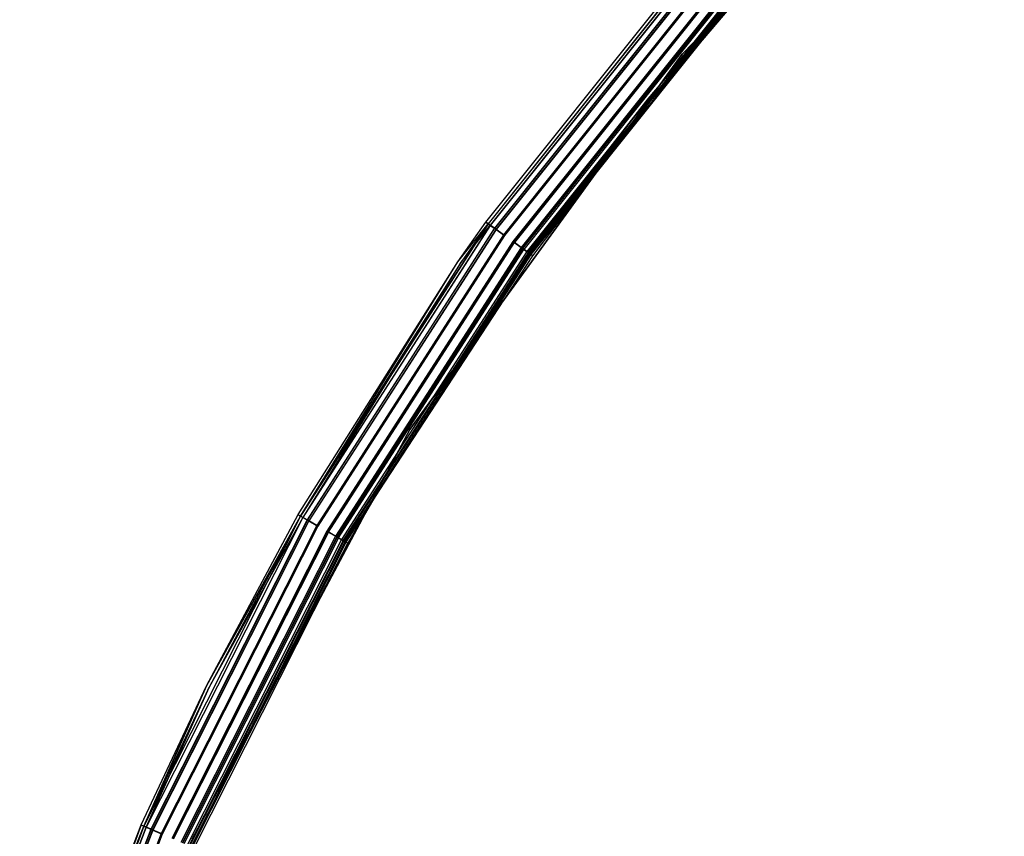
# Model space of a CAD drawing. Extents: x 3 to 49, y 3 to 103.
# Tile 60 of 101: x 4 to 11, y 35 to 41. Entities that reach past the tile are written whole.
import ezdxf

# ---------------------------------------------------------------- set-up
doc = ezdxf.new("R2010")
doc.units = 0
doc.header["$LTSCALE"] = 2.54
doc.layers.get('0').update_dxf_attribs({"linetype": 'CONTINUOUS'})

# ---------------------------------------------------------------- blocks, each defined once
blk = doc.blocks.new('HOTEL-MOOD-11782-11790_STL')
at = {"color": 0}
for p, q in [((10.928, 42.8244, 122.7154), (8.7393, 40.5579, 122.7154)), ((8.7393, 40.5579, 122.6954), (10.928, 42.8244, 122.6954)), ((10.928, 42.8244, 122.7154), (8.7393, 40.5579, 122.7154)), ((8.7393, 40.5579, 122.6954), (10.928, 42.8244, 122.6954)), ((7.4046, 39.4164, 122.6863), (8.8787, 41.2616, 122.6863)), ((7.4046, 39.4164, 152.6949), (8.8787, 41.2616, 152.6949)), ((7.4046, 39.4164, 122.6863), (8.8787, 41.2616, 122.6863)), ((7.4046, 39.4164, 152.6949), (8.8787, 41.2616, 152.6949)), ((8.8927, 41.2492, 122.6042), (7.4198, 39.4055, 122.6042)), ((8.8927, 41.2492, 122.6042), (7.4198, 39.4055, 122.6042)), ((8.8931, 41.2488, 152.7795), (7.4203, 39.4052, 152.7795)), ((8.8931, 41.2488, 152.7795), (7.4203, 39.4052, 152.7795)), ((8.8936, 41.2484, 122.6863), (7.4209, 39.4048, 122.6863)), ((8.8936, 41.2484, 152.6949), (7.4209, 39.4048, 152.6949)), ((8.8936, 41.2484, 122.6863), (7.4209, 39.4048, 122.6863)), ((8.8936, 41.2484, 152.6949), (7.4209, 39.4048, 152.6949)), ((8.9062, 41.2373, 122.6129), (7.4345, 39.395, 122.6129)), ((8.9062, 41.2373, 122.6129), (7.4345, 39.395, 122.6129)), ((8.9066, 41.2369, 152.7708), (7.4349, 39.3947, 152.7708)), ((8.9066, 41.2369, 152.7708), (7.4349, 39.3947, 152.7708)), ((8.9319, 41.2144, 122.5385), (7.4624, 39.3749, 122.5385)), ((8.9319, 41.2144, 122.5385), (7.4624, 39.3749, 122.5385)), ((8.9336, 41.2129, 152.8474), (7.4642, 39.3736, 152.8474)), ((8.9336, 41.2129, 152.8474), (7.4642, 39.3736, 152.8474)), ((8.9412, 41.2061, 122.5541), (7.4726, 39.3677, 122.5541)), ((8.9412, 41.2061, 122.5541), (7.4726, 39.3677, 122.5541)), ((8.9429, 41.2047, 152.8317), (7.4744, 39.3664, 152.8317)), ((8.9429, 41.2047, 152.8317), (7.4744, 39.3664, 152.8317)), ((8.9886, 41.1641, 122.5019), (7.524, 39.3307, 122.5019)), ((8.9886, 41.1641, 122.5019), (7.524, 39.3307, 122.5019)), ((8.992, 41.1611, 122.5214), (7.5276, 39.3281, 122.5214)), ((8.992, 41.1611, 122.5214), (7.5276, 39.3281, 122.5214)), ((8.9921, 41.1611, 152.8851), (7.5278, 39.328, 152.8851)), ((8.9921, 41.1611, 152.8851), (7.5278, 39.328, 152.8851)), ((8.9954, 41.1581, 152.8656), (7.5314, 39.3254, 152.8656)), ((8.9954, 41.1581, 152.8656), (7.5314, 39.3254, 152.8656)), ((9.0483, 41.1112, 122.5214), (7.5888, 39.2843, 122.5214)), ((9.0483, 41.1112, 122.5214), (7.5888, 39.2843, 122.5214)), ((9.0516, 41.1083, 122.5019), (7.5924, 39.2817, 122.5019)), ((9.0516, 41.1083, 122.5019), (7.5924, 39.2817, 122.5019)), ((9.0537, 41.1064, 152.8656), (7.5947, 39.28, 152.8656)), ((9.0537, 41.1064, 152.8656), (7.5947, 39.28, 152.8656)), ((9.057, 41.1035, 152.8851), (7.5983, 39.2774, 152.8851)), ((9.057, 41.1035, 152.8851), (7.5983, 39.2774, 152.8851)), ((9.099, 41.0662, 122.5541), (7.6438, 39.2447, 122.5541)), ((9.099, 41.0662, 122.5541), (7.6438, 39.2447, 122.5541)), ((9.1062, 41.0598, 152.8319), (7.6517, 39.2391, 152.8319)), ((9.1062, 41.0598, 152.8319), (7.6517, 39.2391, 152.8319)), ((9.1083, 41.058, 122.5385), (7.654, 39.2375, 122.5385)), ((9.1083, 41.058, 122.5385), (7.654, 39.2375, 122.5385)), ((9.1155, 41.0516, 152.8475), (7.6618, 39.2318, 152.8475)), ((9.1155, 41.0516, 152.8475), (7.6618, 39.2318, 152.8475)), ((9.1341, 41.0351, 122.6129), (7.682, 39.2174, 122.6129)), ((9.1341, 41.0351, 122.6129), (7.682, 39.2174, 122.6129)), ((9.1426, 41.0276, 152.771), (7.6912, 39.2107, 152.771)), ((9.1426, 41.0276, 152.771), (7.6912, 39.2107, 152.771)), ((9.1466, 41.024, 122.6863), (7.6956, 39.2076, 122.6863)), ((9.1466, 41.024, 122.6863), (7.6956, 39.2076, 122.6863)), ((9.1475, 41.0232, 122.6042), (7.6966, 39.2069, 122.6042)), ((9.1475, 41.0232, 122.6042), (7.6966, 39.2069, 122.6042)), ((9.1426, 41.0276, 152.771), (8.5088, 40.2533, 152.6951)), ((9.1426, 41.0276, 152.771), (8.5088, 40.2533, 152.6951)), ((9.1561, 41.0156, 152.7797), (7.7058, 39.2002, 152.7797)), ((9.1561, 41.0156, 152.7797), (7.7058, 39.2002, 152.7797)), ((7.7118, 39.196, 122.6863), (9.1615, 41.0107, 122.6863)), ((7.7118, 39.196, 122.6863), (9.1615, 41.0107, 122.6863)), ((8.5088, 40.2533, 152.6951), (9.1556, 41.016, 152.6951)), ((8.5088, 40.2533, 152.6951), (9.1556, 41.016, 152.6951)), ((8.5243, 40.2407, 152.6951), (9.1561, 41.0156, 152.7797)), ((8.5243, 40.2407, 152.6951), (9.1561, 41.0156, 152.7797)), ((9.1706, 41.0027, 152.6951), (8.5243, 40.2407, 152.6951)), ((9.1706, 41.0027, 152.6951), (8.5243, 40.2407, 152.6951)), ((8.7393, 40.5579, 122.7154), (6.8873, 38.0088, 122.7154)), ((6.8873, 38.0088, 122.6954), (8.7393, 40.5579, 122.6954)), ((8.7393, 40.5579, 122.7154), (6.8873, 38.0088, 122.7154)), ((6.8873, 38.0088, 122.6954), (8.7393, 40.5579, 122.6954)), ((8.7393, 40.5579, 122.7154), (8.7393, 40.5579, 122.6954)), ((8.7393, 40.5579, 122.7154), (8.7393, 40.5579, 122.6954)), ((7.6912, 39.2107, 152.771), (8.5088, 40.2533, 152.6951)), ((7.6912, 39.2107, 152.771), (8.5088, 40.2533, 152.6951)), ((7.7054, 39.2006, 152.6951), (8.5088, 40.2533, 152.6951)), ((7.7054, 39.2006, 152.6951), (8.5088, 40.2533, 152.6951)), ((8.5243, 40.2407, 152.6951), (7.7058, 39.2002, 152.7797)), ((8.5243, 40.2407, 152.6951), (7.7058, 39.2002, 152.7797)), ((8.5243, 40.2407, 152.6951), (7.7216, 39.1889, 152.6951)), ((8.5243, 40.2407, 152.6951), (7.7216, 39.1889, 152.6951)), ((7.2143, 39.1472, 122.6863), (7.4046, 39.4164, 122.6863)), ((7.2143, 39.1472, 152.6949), (7.4046, 39.4164, 152.6949)), ((7.2143, 39.1472, 122.6863), (7.4046, 39.4164, 122.6863)), ((7.2143, 39.1472, 152.6949), (7.4046, 39.4164, 152.6949)), ((7.4046, 39.4164, 122.6863), (7.4198, 39.4055, 122.6042)), ((7.4046, 39.4164, 122.6863), (7.4198, 39.4055, 122.6042)), ((7.4046, 39.4164, 152.6949), (7.4046, 39.4164, 122.6863)), ((7.4046, 39.4164, 152.6949), (7.4046, 39.4164, 122.6863)), ((7.4203, 39.4052, 152.7795), (7.4046, 39.4164, 152.6949)), ((7.4203, 39.4052, 152.7795), (7.4046, 39.4164, 152.6949)), ((7.4198, 39.4055, 122.6042), (6.1444, 37.4202, 122.6042)), ((7.4198, 39.4055, 122.6042), (6.1444, 37.4202, 122.6042)), ((6.1449, 37.4199, 152.7795), (7.4203, 39.4052, 152.7795)), ((6.1449, 37.4199, 152.7795), (7.4203, 39.4052, 152.7795)), ((7.4345, 39.395, 122.6129), (6.16, 37.4112, 122.6129)), ((7.4345, 39.395, 122.6129), (6.16, 37.4112, 122.6129)), ((7.4349, 39.3947, 152.7708), (6.1605, 37.4109, 152.7708)), ((7.4349, 39.3947, 152.7708), (6.1605, 37.4109, 152.7708)), ((7.4624, 39.3749, 122.5385), (6.1899, 37.3941, 122.5385)), ((7.4624, 39.3749, 122.5385), (6.1899, 37.3941, 122.5385)), ((6.1918, 37.393, 152.8474), (7.4642, 39.3736, 152.8474)), ((6.1918, 37.393, 152.8474), (7.4642, 39.3736, 152.8474)), ((7.4726, 39.3677, 122.5541), (6.2007, 37.3879, 122.5541)), ((7.4726, 39.3677, 122.5541), (6.2007, 37.3879, 122.5541)), ((7.4744, 39.3664, 152.8317), (6.2027, 37.3868, 152.8317)), ((7.4744, 39.3664, 152.8317), (6.2027, 37.3868, 152.8317)), ((7.2143, 39.1472, 122.6863), (7.4198, 39.4055, 122.6042)), ((7.2143, 39.1472, 122.6863), (7.4198, 39.4055, 122.6042)), ((7.2143, 39.1472, 152.6949), (7.4203, 39.4052, 152.7795)), ((7.2143, 39.1472, 152.6949), (7.4203, 39.4052, 152.7795)), ((7.4209, 39.4048, 122.6863), (7.2307, 39.1358, 122.6863)), ((7.4209, 39.4048, 152.6949), (7.2307, 39.1358, 152.6949)), ((7.4209, 39.4048, 122.6863), (7.2307, 39.1358, 122.6863)), ((7.4209, 39.4048, 152.6949), (7.2307, 39.1358, 152.6949)), ((7.2307, 39.1358, 122.6863), (7.4345, 39.395, 122.6129)), ((7.2307, 39.1358, 122.6863), (7.4345, 39.395, 122.6129)), ((7.2307, 39.1358, 152.6949), (7.4349, 39.3947, 152.7708)), ((7.2307, 39.1358, 152.6949), (7.4349, 39.3947, 152.7708)), ((7.4624, 39.3749, 122.5385), (7.4198, 39.4055, 122.6042)), ((7.4624, 39.3749, 122.5385), (7.4198, 39.4055, 122.6042)), ((7.4642, 39.3736, 152.8474), (7.4203, 39.4052, 152.7795)), ((7.4642, 39.3736, 152.8474), (7.4203, 39.4052, 152.7795)), ((7.4209, 39.4048, 122.6863), (7.4345, 39.395, 122.6129)), ((7.4209, 39.4048, 122.6863), (7.4345, 39.395, 122.6129)), ((7.4209, 39.4048, 152.6949), (7.4209, 39.4048, 122.6863)), ((7.4209, 39.4048, 152.6949), (7.4209, 39.4048, 122.6863)), ((7.4209, 39.4048, 152.6949), (7.4349, 39.3947, 152.7708)), ((7.4209, 39.4048, 152.6949), (7.4349, 39.3947, 152.7708)), ((7.4726, 39.3677, 122.5541), (7.4345, 39.395, 122.6129)), ((7.4726, 39.3677, 122.5541), (7.4345, 39.395, 122.6129)), ((7.4349, 39.3947, 152.7708), (7.4744, 39.3664, 152.8317)), ((7.4349, 39.3947, 152.7708), (7.4744, 39.3664, 152.8317)), ((7.524, 39.3307, 122.5019), (7.4624, 39.3749, 122.5385)), ((7.524, 39.3307, 122.5019), (7.4624, 39.3749, 122.5385)), ((7.5278, 39.328, 152.8851), (7.4642, 39.3736, 152.8474)), ((7.5278, 39.328, 152.8851), (7.4642, 39.3736, 152.8474)), ((7.5276, 39.3281, 122.5214), (7.4726, 39.3677, 122.5541)), ((7.5276, 39.3281, 122.5214), (7.4726, 39.3677, 122.5541)), ((7.4744, 39.3664, 152.8317), (7.5314, 39.3254, 152.8656)), ((7.4744, 39.3664, 152.8317), (7.5314, 39.3254, 152.8656)), ((7.524, 39.3307, 122.5019), (6.2557, 37.3565, 122.5019)), ((7.524, 39.3307, 122.5019), (6.2557, 37.3565, 122.5019)), ((7.5276, 39.3281, 122.5214), (6.2596, 37.3543, 122.5214)), ((7.5276, 39.3281, 122.5214), (6.2596, 37.3543, 122.5214)), ((6.2597, 37.3542, 152.8851), (7.5278, 39.328, 152.8851)), ((6.2597, 37.3542, 152.8851), (7.5278, 39.328, 152.8851)), ((7.5314, 39.3254, 152.8656), (6.2636, 37.352, 152.8656)), ((7.5314, 39.3254, 152.8656), (6.2636, 37.352, 152.8656)), ((7.5888, 39.2843, 122.5214), (6.3249, 37.3169, 122.5214)), ((7.5888, 39.2843, 122.5214), (6.3249, 37.3169, 122.5214)), ((7.5924, 39.2817, 122.5019), (6.3287, 37.3147, 122.5019)), ((7.5924, 39.2817, 122.5019), (6.3287, 37.3147, 122.5019)), ((7.5947, 39.28, 152.8656), (6.3312, 37.3133, 152.8656)), ((7.5947, 39.28, 152.8656), (6.3312, 37.3133, 152.8656)), ((7.6438, 39.2447, 122.5541), (7.5888, 39.2843, 122.5214)), ((7.6438, 39.2447, 122.5541), (7.5888, 39.2843, 122.5214)), ((7.654, 39.2375, 122.5385), (7.5924, 39.2817, 122.5019)), ((7.654, 39.2375, 122.5385), (7.5924, 39.2817, 122.5019)), ((7.5947, 39.28, 152.8656), (7.6517, 39.2391, 152.8319)), ((7.5947, 39.28, 152.8656), (7.6517, 39.2391, 152.8319)), ((6.335, 37.3111, 152.8851), (7.5983, 39.2774, 152.8851)), ((6.335, 37.3111, 152.8851), (7.5983, 39.2774, 152.8851)), ((7.6438, 39.2447, 122.5541), (6.3837, 37.2833, 122.5541)), ((7.6438, 39.2447, 122.5541), (6.3837, 37.2833, 122.5541)), ((7.6517, 39.2391, 152.8319), (6.3921, 37.2785, 152.8319)), ((7.6517, 39.2391, 152.8319), (6.3921, 37.2785, 152.8319)), ((7.654, 39.2375, 122.5385), (6.3945, 37.2771, 122.5385)), ((7.654, 39.2375, 122.5385), (6.3945, 37.2771, 122.5385)), ((6.4029, 37.2723, 152.8475), (7.6618, 39.2318, 152.8475)), ((6.4029, 37.2723, 152.8475), (7.6618, 39.2318, 152.8475)), ((7.682, 39.2174, 122.6129), (6.4244, 37.26, 122.6129)), ((7.682, 39.2174, 122.6129), (6.4244, 37.26, 122.6129)), ((7.6618, 39.2318, 152.8475), (7.5983, 39.2774, 152.8851)), ((7.6618, 39.2318, 152.8475), (7.5983, 39.2774, 152.8851)), ((7.682, 39.2174, 122.6129), (7.6438, 39.2447, 122.5541)), ((7.682, 39.2174, 122.6129), (7.6438, 39.2447, 122.5541)), ((7.6517, 39.2391, 152.8319), (7.6912, 39.2107, 152.771)), ((7.6517, 39.2391, 152.8319), (7.6912, 39.2107, 152.771)), ((7.6966, 39.2069, 122.6042), (7.654, 39.2375, 122.5385)), ((7.6966, 39.2069, 122.6042), (7.654, 39.2375, 122.5385)), ((7.7058, 39.2002, 152.7797), (7.6618, 39.2318, 152.8475)), ((7.7058, 39.2002, 152.7797), (7.6618, 39.2318, 152.8475)), ((7.6956, 39.2076, 122.6863), (7.682, 39.2174, 122.6129)), ((7.6956, 39.2076, 122.6863), (7.682, 39.2174, 122.6129)), ((6.1281, 37.4295, 122.6863), (7.2143, 39.1472, 122.6863)), ((6.1281, 37.4295, 152.6949), (7.2143, 39.1472, 152.6949)), ((6.1281, 37.4295, 122.6863), (7.2143, 39.1472, 122.6863)), ((6.1281, 37.4295, 152.6949), (7.2143, 39.1472, 152.6949)), ((6.1444, 37.4202, 122.6042), (7.2143, 39.1472, 122.6863)), ((6.1444, 37.4202, 122.6042), (7.2143, 39.1472, 122.6863)), ((6.1449, 37.4199, 152.7795), (7.2143, 39.1472, 152.6949)), ((6.1449, 37.4199, 152.7795), (7.2143, 39.1472, 152.6949)), ((7.6912, 39.2107, 152.771), (6.4343, 37.2543, 152.771)), ((7.6912, 39.2107, 152.771), (6.4343, 37.2543, 152.771)), ((7.6956, 39.2076, 122.6863), (6.439, 37.2517, 122.6863)), ((7.6956, 39.2076, 122.6863), (6.439, 37.2517, 122.6863)), ((7.6966, 39.2069, 122.6042), (6.4401, 37.251, 122.6042)), ((7.6966, 39.2069, 122.6042), (6.4401, 37.251, 122.6042)), ((6.45, 37.2454, 152.7797), (7.7058, 39.2002, 152.7797)), ((6.45, 37.2454, 152.7797), (7.7058, 39.2002, 152.7797)), ((6.4563, 37.2417, 122.6863), (7.7118, 39.196, 122.6863)), ((6.4563, 37.2417, 122.6863), (7.7118, 39.196, 122.6863)), ((7.6912, 39.2107, 152.771), (6.6263, 37.5493, 152.6951)), ((7.6912, 39.2107, 152.771), (6.6263, 37.5493, 152.6951)), ((6.6263, 37.5493, 152.6951), (7.7054, 39.2006, 152.6951)), ((6.6263, 37.5493, 152.6951), (7.7054, 39.2006, 152.6951)), ((7.7058, 39.2002, 152.7797), (6.6435, 37.5391, 152.6951)), ((7.7058, 39.2002, 152.7797), (6.6435, 37.5391, 152.6951)), ((7.7216, 39.1889, 152.6951), (6.6435, 37.5391, 152.6951)), ((7.7216, 39.1889, 152.6951), (6.6435, 37.5391, 152.6951)), ((7.2143, 39.1472, 152.6949), (7.2143, 39.1472, 122.6863)), ((7.2143, 39.1472, 152.6949), (7.2143, 39.1472, 122.6863)), ((7.7054, 39.2006, 152.6951), (7.6912, 39.2107, 152.771)), ((7.7054, 39.2006, 152.6951), (7.6912, 39.2107, 152.771)), ((7.7118, 39.196, 122.6863), (7.6966, 39.2069, 122.6042)), ((7.7118, 39.196, 122.6863), (7.6966, 39.2069, 122.6042)), ((7.7216, 39.1889, 152.6951), (7.7058, 39.2002, 152.7797)), ((7.7216, 39.1889, 152.6951), (7.7058, 39.2002, 152.7797)), ((7.2307, 39.1358, 122.6863), (6.1455, 37.4195, 122.6863)), ((7.2307, 39.1358, 152.6949), (6.1455, 37.4195, 152.6949)), ((7.2307, 39.1358, 122.6863), (6.1455, 37.4195, 122.6863)), ((7.2307, 39.1358, 152.6949), (6.1455, 37.4195, 152.6949)), ((7.2307, 39.1358, 122.6863), (6.16, 37.4112, 122.6129)), ((7.2307, 39.1358, 122.6863), (6.16, 37.4112, 122.6129)), ((7.2307, 39.1358, 152.6949), (6.1605, 37.4109, 152.7708)), ((7.2307, 39.1358, 152.6949), (6.1605, 37.4109, 152.7708)), ((7.2307, 39.1358, 152.6949), (7.2307, 39.1358, 122.6863)), ((7.2307, 39.1358, 152.6949), (7.2307, 39.1358, 122.6863)), ((6.8873, 38.0088, 122.7154), (5.4081, 35.2268, 122.7154)), ((5.4081, 35.2268, 122.6954), (6.8873, 38.0088, 122.6954)), ((6.8873, 38.0088, 122.7154), (5.4081, 35.2268, 122.7154)), ((5.4081, 35.2268, 122.6954), (6.8873, 38.0088, 122.6954)), ((6.8873, 38.0088, 122.7154), (6.8873, 38.0088, 122.6954)), ((6.8873, 38.0088, 122.7154), (6.8873, 38.0088, 122.6954)), ((6.4343, 37.2543, 152.771), (6.6263, 37.5493, 152.6951)), ((6.4343, 37.2543, 152.771), (6.6263, 37.5493, 152.6951)), ((6.4495, 37.2457, 152.6951), (6.6263, 37.5493, 152.6951)), ((6.4495, 37.2457, 152.6951), (6.6263, 37.5493, 152.6951)), ((6.45, 37.2454, 152.7797), (6.6435, 37.5391, 152.6951)), ((6.45, 37.2454, 152.7797), (6.6435, 37.5391, 152.6951)), ((6.6435, 37.5391, 152.6951), (6.4668, 37.2357, 152.6951)), ((6.6435, 37.5391, 152.6951), (6.4668, 37.2357, 152.6951)), ((6.1444, 37.4202, 122.6042), (5.0798, 35.3142, 122.6042)), ((6.1444, 37.4202, 122.6042), (5.0798, 35.3142, 122.6042)), ((6.1449, 37.4199, 152.7795), (5.0803, 35.3139, 152.7795)), ((6.1449, 37.4199, 152.7795), (5.0803, 35.3139, 152.7795)), ((6.16, 37.4112, 122.6129), (5.0963, 35.3069, 122.6129)), ((6.16, 37.4112, 122.6129), (5.0963, 35.3069, 122.6129)), ((6.1605, 37.4109, 152.7708), (5.0968, 35.3066, 152.7708)), ((6.1605, 37.4109, 152.7708), (5.0968, 35.3066, 152.7708)), ((5.5066, 36.2665, 122.6863), (6.1281, 37.4295, 122.6863)), ((5.5066, 36.2665, 152.6949), (6.1281, 37.4295, 152.6949)), ((5.5066, 36.2665, 122.6863), (6.1281, 37.4295, 122.6863)), ((5.5066, 36.2665, 152.6949), (6.1281, 37.4295, 152.6949)), ((5.5066, 36.2665, 122.6863), (6.1444, 37.4202, 122.6042)), ((5.5066, 36.2665, 122.6863), (6.1444, 37.4202, 122.6042)), ((6.1449, 37.4199, 152.7795), (5.5066, 36.2665, 152.6949)), ((6.1449, 37.4199, 152.7795), (5.5066, 36.2665, 152.6949)), ((6.1455, 37.4195, 122.6863), (5.5245, 36.2576, 122.6863)), ((6.1455, 37.4195, 152.6949), (5.5245, 36.2576, 152.6949)), ((6.1455, 37.4195, 122.6863), (5.5245, 36.2576, 122.6863)), ((6.1455, 37.4195, 152.6949), (5.5245, 36.2576, 152.6949)), ((6.16, 37.4112, 122.6129), (5.5245, 36.2576, 122.6863)), ((6.16, 37.4112, 122.6129), (5.5245, 36.2576, 122.6863)), ((6.1605, 37.4109, 152.7708), (5.5245, 36.2576, 152.6949)), ((6.1605, 37.4109, 152.7708), (5.5245, 36.2576, 152.6949)), ((6.1281, 37.4295, 122.6863), (6.1444, 37.4202, 122.6042)), ((6.1281, 37.4295, 122.6863), (6.1444, 37.4202, 122.6042)), ((6.1281, 37.4295, 152.6949), (6.1281, 37.4295, 122.6863)), ((6.1281, 37.4295, 152.6949), (6.1281, 37.4295, 122.6863)), ((6.1281, 37.4295, 152.6949), (6.1449, 37.4199, 152.7795)), ((6.1281, 37.4295, 152.6949), (6.1449, 37.4199, 152.7795)), ((6.1899, 37.3941, 122.5385), (6.1444, 37.4202, 122.6042)), ((6.1899, 37.3941, 122.5385), (6.1444, 37.4202, 122.6042)), ((6.1918, 37.393, 152.8474), (6.1449, 37.4199, 152.7795)), ((6.1918, 37.393, 152.8474), (6.1449, 37.4199, 152.7795)), ((6.1455, 37.4195, 122.6863), (6.16, 37.4112, 122.6129)), ((6.1455, 37.4195, 122.6863), (6.16, 37.4112, 122.6129)), ((6.1455, 37.4195, 152.6949), (6.1455, 37.4195, 122.6863)), ((6.1455, 37.4195, 152.6949), (6.1455, 37.4195, 122.6863)), ((6.1455, 37.4195, 152.6949), (6.1605, 37.4109, 152.7708)), ((6.1455, 37.4195, 152.6949), (6.1605, 37.4109, 152.7708)), ((6.2007, 37.3879, 122.5541), (6.16, 37.4112, 122.6129)), ((6.2007, 37.3879, 122.5541), (6.16, 37.4112, 122.6129)), ((6.1605, 37.4109, 152.7708), (6.2027, 37.3868, 152.8317)), ((6.1605, 37.4109, 152.7708), (6.2027, 37.3868, 152.8317)), ((6.1899, 37.3941, 122.5385), (5.1278, 35.293, 122.5385)), ((6.1899, 37.3941, 122.5385), (5.1278, 35.293, 122.5385)), ((6.1918, 37.393, 152.8474), (5.1298, 35.2921, 152.8474)), ((6.1918, 37.393, 152.8474), (5.1298, 35.2921, 152.8474)), ((6.2007, 37.3879, 122.5541), (5.1392, 35.2879, 122.5541)), ((6.2007, 37.3879, 122.5541), (5.1392, 35.2879, 122.5541)), ((6.2027, 37.3868, 152.8317), (5.1412, 35.287, 152.8317)), ((6.2027, 37.3868, 152.8317), (5.1412, 35.287, 152.8317)), ((6.2557, 37.3565, 122.5019), (5.1971, 35.2623, 122.5019)), ((6.2557, 37.3565, 122.5019), (5.1971, 35.2623, 122.5019)), ((6.2596, 37.3543, 122.5214), (5.2012, 35.2605, 122.5214)), ((6.2596, 37.3543, 122.5214), (5.2012, 35.2605, 122.5214)), ((6.2597, 37.3542, 152.8851), (5.2013, 35.2604, 152.8851)), ((6.2597, 37.3542, 152.8851), (5.2013, 35.2604, 152.8851)), ((6.2636, 37.352, 152.8656), (5.2054, 35.2586, 152.8656)), ((6.2636, 37.352, 152.8656), (5.2054, 35.2586, 152.8656)), ((6.2557, 37.3565, 122.5019), (6.1899, 37.3941, 122.5385)), ((6.2557, 37.3565, 122.5019), (6.1899, 37.3941, 122.5385)), ((6.2597, 37.3542, 152.8851), (6.1918, 37.393, 152.8474)), ((6.2597, 37.3542, 152.8851), (6.1918, 37.393, 152.8474)), ((6.2596, 37.3543, 122.5214), (6.2007, 37.3879, 122.5541)), ((6.2596, 37.3543, 122.5214), (6.2007, 37.3879, 122.5541)), ((6.2027, 37.3868, 152.8317), (6.2636, 37.352, 152.8656)), ((6.2027, 37.3868, 152.8317), (6.2636, 37.352, 152.8656)), ((6.3249, 37.3169, 122.5214), (5.27, 35.23, 122.5214)), ((6.3249, 37.3169, 122.5214), (5.27, 35.23, 122.5214)), ((6.3287, 37.3147, 122.5019), (5.274, 35.2282, 122.5019)), ((6.3287, 37.3147, 122.5019), (5.274, 35.2282, 122.5019)), ((6.3312, 37.3133, 152.8656), (5.2766, 35.2271, 152.8656)), ((6.3312, 37.3133, 152.8656), (5.2766, 35.2271, 152.8656)), ((6.335, 37.3111, 152.8851), (5.2807, 35.2253, 152.8851)), ((6.335, 37.3111, 152.8851), (5.2807, 35.2253, 152.8851)), ((6.3837, 37.2833, 122.5541), (5.332, 35.2026, 122.5541)), ((6.3837, 37.2833, 122.5541), (5.332, 35.2026, 122.5541)), ((6.3921, 37.2785, 152.8319), (5.3408, 35.1987, 152.8319)), ((6.3921, 37.2785, 152.8319), (5.3408, 35.1987, 152.8319)), ((6.3945, 37.2771, 122.5385), (5.3434, 35.1976, 122.5385)), ((6.3945, 37.2771, 122.5385), (5.3434, 35.1976, 122.5385)), ((6.4029, 37.2723, 152.8475), (5.3522, 35.1937, 152.8475)), ((6.4029, 37.2723, 152.8475), (5.3522, 35.1937, 152.8475)), ((6.3837, 37.2833, 122.5541), (6.3249, 37.3169, 122.5214)), ((6.3837, 37.2833, 122.5541), (6.3249, 37.3169, 122.5214)), ((6.3945, 37.2771, 122.5385), (6.3287, 37.3147, 122.5019)), ((6.3945, 37.2771, 122.5385), (6.3287, 37.3147, 122.5019)), ((6.3312, 37.3133, 152.8656), (6.3921, 37.2785, 152.8319)), ((6.3312, 37.3133, 152.8656), (6.3921, 37.2785, 152.8319)), ((6.4029, 37.2723, 152.8475), (6.335, 37.3111, 152.8851)), ((6.4029, 37.2723, 152.8475), (6.335, 37.3111, 152.8851)), ((6.4244, 37.26, 122.6129), (6.3837, 37.2833, 122.5541)), ((6.4244, 37.26, 122.6129), (6.3837, 37.2833, 122.5541)), ((6.3921, 37.2785, 152.8319), (6.4343, 37.2543, 152.771)), ((6.3921, 37.2785, 152.8319), (6.4343, 37.2543, 152.771)), ((6.4401, 37.251, 122.6042), (6.3945, 37.2771, 122.5385)), ((6.4401, 37.251, 122.6042), (6.3945, 37.2771, 122.5385)), ((6.45, 37.2454, 152.7797), (6.4029, 37.2723, 152.8475)), ((6.45, 37.2454, 152.7797), (6.4029, 37.2723, 152.8475)), ((6.4244, 37.26, 122.6129), (5.3749, 35.1836, 122.6129)), ((6.4244, 37.26, 122.6129), (5.3749, 35.1836, 122.6129)), ((6.4343, 37.2543, 152.771), (5.3853, 35.179, 152.771)), ((6.4343, 37.2543, 152.771), (5.3853, 35.179, 152.771)), ((6.439, 37.2517, 122.6863), (5.3902, 35.1769, 122.6863)), ((6.439, 37.2517, 122.6863), (5.3902, 35.1769, 122.6863)), ((6.4401, 37.251, 122.6042), (5.3913, 35.1763, 122.6042)), ((6.4401, 37.251, 122.6042), (5.3913, 35.1763, 122.6042)), ((5.4012, 35.172, 152.6951), (6.4495, 37.2457, 152.6951)), ((5.4012, 35.172, 152.6951), (6.4495, 37.2457, 152.6951)), ((5.4012, 35.172, 152.6951), (6.4668, 37.2357, 152.6951)), ((5.4012, 35.172, 152.6951), (6.4668, 37.2357, 152.6951)), ((6.45, 37.2454, 152.7797), (5.4017, 35.1717, 152.7797)), ((6.45, 37.2454, 152.7797), (5.4017, 35.1717, 152.7797)), ((5.4085, 35.1688, 122.6863), (6.4563, 37.2417, 122.6863)), ((5.4085, 35.1688, 122.6863), (6.4563, 37.2417, 122.6863)), ((6.4668, 37.2357, 152.6951), (5.4195, 35.1639, 152.6951)), ((6.4668, 37.2357, 152.6951), (5.4195, 35.1639, 152.6951)), ((6.439, 37.2517, 122.6863), (6.4244, 37.26, 122.6129)), ((6.439, 37.2517, 122.6863), (6.4244, 37.26, 122.6129)), ((6.4343, 37.2543, 152.771), (6.4495, 37.2457, 152.6951)), ((6.4343, 37.2543, 152.771), (6.4495, 37.2457, 152.6951)), ((6.4563, 37.2417, 122.6863), (6.4401, 37.251, 122.6042)), ((6.4563, 37.2417, 122.6863), (6.4401, 37.251, 122.6042)), ((6.4668, 37.2357, 152.6951), (6.45, 37.2454, 152.7797)), ((6.4668, 37.2357, 152.6951), (6.45, 37.2454, 152.7797)), ((5.0627, 35.3217, 122.6863), (5.5066, 36.2665, 122.6863)), ((5.0627, 35.3217, 152.6949), (5.5066, 36.2665, 152.6949)), ((5.0627, 35.3217, 122.6863), (5.5066, 36.2665, 122.6863)), ((5.0627, 35.3217, 152.6949), (5.5066, 36.2665, 152.6949)), ((5.5066, 36.2665, 122.6863), (5.0798, 35.3142, 122.6042)), ((5.5066, 36.2665, 122.6863), (5.0798, 35.3142, 122.6042)), ((5.0803, 35.3139, 152.7795), (5.5066, 36.2665, 152.6949)), ((5.0803, 35.3139, 152.7795), (5.5066, 36.2665, 152.6949)), ((5.5245, 36.2576, 122.6863), (5.081, 35.3137, 122.6863)), ((5.5245, 36.2576, 152.6949), (5.081, 35.3137, 152.6949)), ((5.5245, 36.2576, 122.6863), (5.081, 35.3137, 122.6863)), ((5.5245, 36.2576, 152.6949), (5.081, 35.3137, 152.6949)), ((5.0963, 35.3069, 122.6129), (5.5245, 36.2576, 122.6863)), ((5.0963, 35.3069, 122.6129), (5.5245, 36.2576, 122.6863)), ((5.5245, 36.2576, 152.6949), (5.0968, 35.3066, 152.7708)), ((5.5245, 36.2576, 152.6949), (5.0968, 35.3066, 152.7708)), ((5.5066, 36.2665, 152.6949), (5.5066, 36.2665, 122.6863)), ((5.5066, 36.2665, 152.6949), (5.5066, 36.2665, 122.6863)), ((5.5245, 36.2576, 152.6949), (5.5245, 36.2576, 122.6863)), ((5.5245, 36.2576, 152.6949), (5.5245, 36.2576, 122.6863)), ((4.2366, 33.1679, 122.6863), (5.0627, 35.3217, 122.6863)), ((4.2366, 33.1679, 152.6949), (5.0627, 35.3217, 152.6949)), ((4.2366, 33.1679, 122.6863), (5.0627, 35.3217, 122.6863)), ((4.2366, 33.1679, 152.6949), (5.0627, 35.3217, 152.6949)), ((4.2366, 33.1679, 122.6863), (5.0798, 35.3142, 122.6042)), ((4.2366, 33.1679, 122.6863), (5.0798, 35.3142, 122.6042)), ((5.0798, 35.3142, 122.6042), (4.2374, 33.1099, 122.6042)), ((5.0798, 35.3142, 122.6042), (4.2374, 33.1099, 122.6042)), ((5.0627, 35.3217, 152.6949), (4.238, 33.1097, 152.7795)), ((5.0627, 35.3217, 152.6949), (4.238, 33.1097, 152.7795)), ((5.0803, 35.3139, 152.7795), (4.238, 33.1097, 152.7795)), ((5.0803, 35.3139, 152.7795), (4.238, 33.1097, 152.7795)), ((5.081, 35.3137, 122.6863), (4.2545, 33.1043, 122.6129)), ((5.081, 35.3137, 122.6863), (4.2545, 33.1043, 122.6129)), ((4.2545, 33.1043, 122.6129), (5.0963, 35.3069, 122.6129)), ((4.2545, 33.1043, 122.6129), (5.0963, 35.3069, 122.6129)), ((5.0968, 35.3066, 152.7708), (4.2551, 33.1042, 152.7708)), ((5.0968, 35.3066, 152.7708), (4.2551, 33.1042, 152.7708)), ((5.081, 35.3137, 122.6863), (4.2556, 33.1617, 122.6863)), ((5.081, 35.3137, 152.6949), (4.2556, 33.1617, 152.6949)), ((5.081, 35.3137, 122.6863), (4.2556, 33.1617, 122.6863)), ((5.081, 35.3137, 152.6949), (4.2556, 33.1617, 152.6949)), ((5.0968, 35.3066, 152.7708), (4.2556, 33.1617, 152.6949)), ((5.0968, 35.3066, 152.7708), (4.2556, 33.1617, 152.6949)), ((5.1278, 35.293, 122.5385), (4.2873, 33.0937, 122.5385)), ((5.1278, 35.293, 122.5385), (4.2873, 33.0937, 122.5385)), ((5.1298, 35.2921, 152.8474), (4.2894, 33.093, 152.8474)), ((5.1298, 35.2921, 152.8474), (4.2894, 33.093, 152.8474)), ((5.1392, 35.2879, 122.5541), (4.2992, 33.0899, 122.5541)), ((5.1392, 35.2879, 122.5541), (4.2992, 33.0899, 122.5541)), ((5.1412, 35.287, 152.8317), (4.3013, 33.0892, 152.8317)), ((5.1412, 35.287, 152.8317), (4.3013, 33.0892, 152.8317)), ((5.0627, 35.3217, 122.6863), (5.0798, 35.3142, 122.6042)), ((5.0627, 35.3217, 122.6863), (5.0798, 35.3142, 122.6042)), ((5.0627, 35.3217, 152.6949), (5.0627, 35.3217, 122.6863)), ((5.0627, 35.3217, 152.6949), (5.0627, 35.3217, 122.6863)), ((5.0627, 35.3217, 152.6949), (5.0803, 35.3139, 152.7795)), ((5.0627, 35.3217, 152.6949), (5.0803, 35.3139, 152.7795)), ((5.1278, 35.293, 122.5385), (5.0798, 35.3142, 122.6042)), ((5.1278, 35.293, 122.5385), (5.0798, 35.3142, 122.6042)), ((5.1298, 35.2921, 152.8474), (5.0803, 35.3139, 152.7795)), ((5.1298, 35.2921, 152.8474), (5.0803, 35.3139, 152.7795)), ((5.081, 35.3137, 122.6863), (5.0963, 35.3069, 122.6129)), ((5.081, 35.3137, 122.6863), (5.0963, 35.3069, 122.6129)), ((5.081, 35.3137, 152.6949), (5.081, 35.3137, 122.6863)), ((5.081, 35.3137, 152.6949), (5.081, 35.3137, 122.6863)), ((5.081, 35.3137, 152.6949), (5.0968, 35.3066, 152.7708)), ((5.081, 35.3137, 152.6949), (5.0968, 35.3066, 152.7708)), ((5.1392, 35.2879, 122.5541), (5.0963, 35.3069, 122.6129)), ((5.1392, 35.2879, 122.5541), (5.0963, 35.3069, 122.6129)), ((5.0968, 35.3066, 152.7708), (5.1412, 35.287, 152.8317)), ((5.0968, 35.3066, 152.7708), (5.1412, 35.287, 152.8317)), ((5.1971, 35.2623, 122.5019), (5.1278, 35.293, 122.5385)), ((5.1971, 35.2623, 122.5019), (5.1278, 35.293, 122.5385)), ((5.2013, 35.2604, 152.8851), (5.1298, 35.2921, 152.8474)), ((5.2013, 35.2604, 152.8851), (5.1298, 35.2921, 152.8474)), ((5.2012, 35.2605, 122.5214), (5.1392, 35.2879, 122.5541)), ((5.2012, 35.2605, 122.5214), (5.1392, 35.2879, 122.5541)), ((5.1412, 35.287, 152.8317), (5.2054, 35.2586, 152.8656)), ((5.1412, 35.287, 152.8317), (5.2054, 35.2586, 152.8656)), ((5.1971, 35.2623, 122.5019), (4.3594, 33.0703, 122.5019)), ((5.1971, 35.2623, 122.5019), (4.3594, 33.0703, 122.5019)), ((5.2012, 35.2605, 122.5214), (4.3637, 33.069, 122.5214)), ((5.2012, 35.2605, 122.5214), (4.3637, 33.069, 122.5214)), ((5.2013, 35.2604, 152.8851), (4.3638, 33.0689, 152.8851)), ((5.2013, 35.2604, 152.8851), (4.3638, 33.0689, 152.8851)), ((5.2054, 35.2586, 152.8656), (4.368, 33.0675, 152.8656)), ((5.2054, 35.2586, 152.8656), (4.368, 33.0675, 152.8656))]:
    blk.add_line(p, q, dxfattribs=at)

msp = doc.modelspace()

# ---------------------------------------------------------------- block references
at = {"color": 0}
msp.add_blockref('HOTEL-MOOD-11782-11790_STL', (0, 0), dxfattribs=at)

doc.saveas('drawing.dxf')
